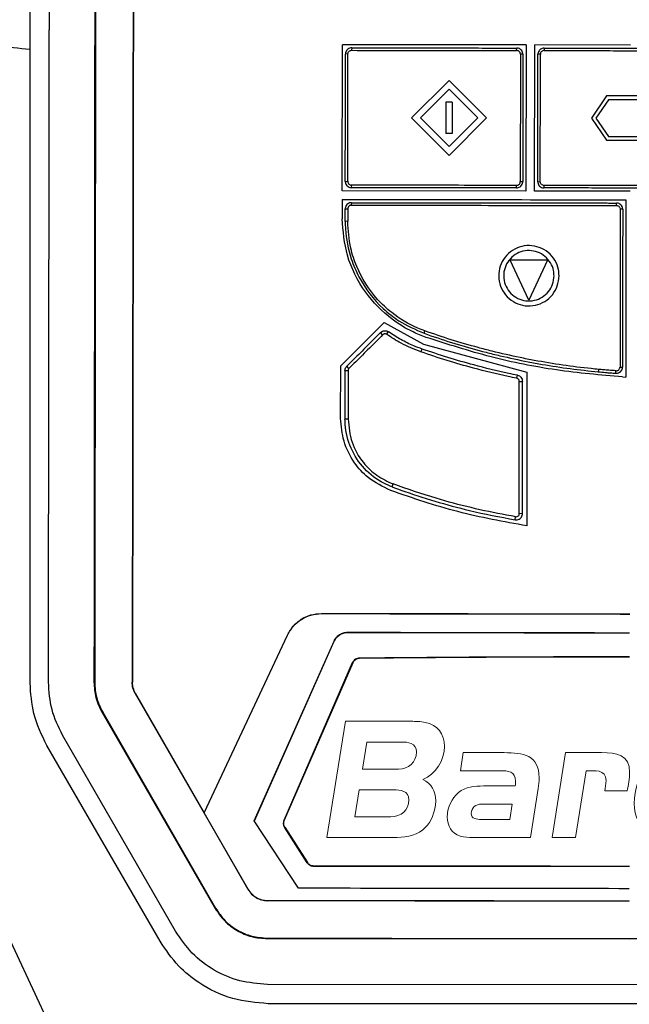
# Model space of a CAD drawing. Extents: x 189 to 1575, y -41 to 1223.
# Tile 22 of 60: x 677 to 726, y 609 to 688. Entities that reach past the tile are written whole.
import ezdxf

# ---------------------------------------------------------------- set-up
doc = ezdxf.new("R2010")
doc.units = 0
doc.layers.get('0').update_dxf_attribs({"linetype": 'CONTINUOUS'})
doc.layers.add('Layer 1', color=7, linetype='CONTINUOUS')

# ---------------------------------------------------------------- blocks, each defined once
blk = doc.blocks.new('block 2')
at = {"layer": 'Layer 1', "lineweight": 0}
for points, knots in [([(0.3938, -0.3317), (0.4208, -0.3446), (0.4337, -0.3678), (0.4337, -0.3975), (0.4337, -0.4039), (0.4332, -0.4099), (0.4321, -0.4164), (0.4278, -0.4433), (0.4154, -0.4703), (0.3938, -0.4875), (0.3674, -0.5086), (0.3345, -0.5113), (0.3021, -0.5113), (0.3021, -0.5113), (0.0972, -0.5113), (0.0972, -0.5113), (0.0972, -0.5113), (0.1544, -0.1516), (0.1544, -0.1516), (0.1544, -0.1516), (0.3577, -0.1516), (0.3577, -0.1516), (0.3722, -0.1516), (0.3868, -0.1521), (0.4014, -0.1548), (0.4396, -0.1624), (0.4607, -0.1909), (0.4607, -0.2292), (0.4607, -0.2707), (0.4337, -0.3166), (0.3938, -0.3317)], [0, 0, 0, 0, 1, 1, 1, 2, 2, 2, 3, 3, 3, 4, 4, 4, 5, 5, 5, 6, 6, 6, 7, 7, 7, 8, 8, 8, 9, 9, 9, 10, 10, 10, 10]), ([(1.2944, -0.5113), (1.2944, -0.5113), (1.1699, -0.5113), (1.1699, -0.5113), (1.145, -0.5113), (1.1224, -0.5107), (1.0997, -0.4994), (1.0625, -0.4811), (1.0474, -0.446), (1.0474, -0.4056), (1.0474, -0.363), (1.0615, -0.322), (1.0911, -0.2912), (1.1208, -0.2605), (1.1537, -0.2486), (1.1957, -0.2486), (1.1957, -0.2486), (1.2637, -0.2486), (1.2637, -0.2486), (1.2637, -0.2486), (1.2793, -0.1516), (1.2793, -0.1516), (1.2793, -0.1516), (1.3516, -0.1516), (1.3516, -0.1516), (1.3516, -0.1516), (1.2944, -0.5113), (1.2944, -0.5113)], [0, 0, 0, 0, 1, 1, 1, 2, 2, 2, 3, 3, 3, 4, 4, 4, 5, 5, 5, 6, 6, 6, 7, 7, 7, 8, 8, 8, 9, 9, 9, 9]), ([(0.3264, -0.2157), (0.3264, -0.2157), (0.2207, -0.2157), (0.2207, -0.2157), (0.2207, -0.2157), (0.2072, -0.2993), (0.2072, -0.2993), (0.2072, -0.2993), (0.3183, -0.2993), (0.3183, -0.2993), (0.3496, -0.2993), (0.3739, -0.2788), (0.3739, -0.2465), (0.3739, -0.219), (0.348, -0.2157), (0.3264, -0.2157)], [0, 0, 0, 0, 1, 1, 1, 2, 2, 2, 3, 3, 3, 4, 4, 4, 5, 5, 5, 5]), ([(0.7508, -0.3592), (0.7508, -0.3592), (0.7265, -0.5113), (0.7265, -0.5113), (0.7265, -0.5113), (0.5497, -0.5113), (0.5497, -0.5113), (0.5362, -0.5113), (0.5222, -0.5107), (0.5092, -0.507), (0.4823, -0.4989), (0.4693, -0.4746), (0.4693, -0.4476), (0.4693, -0.4428), (0.4698, -0.4385), (0.4704, -0.4336), (0.4742, -0.4072), (0.4898, -0.3808), (0.5125, -0.3662), (0.5346, -0.3522), (0.5659, -0.3516), (0.5912, -0.3516), (0.5912, -0.3516), (0.6796, -0.3516), (0.6796, -0.3516), (0.6802, -0.3468), (0.6807, -0.3419), (0.6807, -0.3371), (0.6807, -0.3058), (0.657, -0.3047), (0.6322, -0.3047), (0.6322, -0.3047), (0.5103, -0.3047), (0.5103, -0.3047), (0.5103, -0.3047), (0.5189, -0.2486), (0.5189, -0.2486), (0.5189, -0.2486), (0.6451, -0.2486), (0.6451, -0.2486), (0.7039, -0.2486), (0.7535, -0.2556), (0.7535, -0.3268), (0.7535, -0.3376), (0.7524, -0.3484), (0.7508, -0.3592)], [0, 0, 0, 0, 1, 1, 1, 2, 2, 2, 3, 3, 3, 4, 4, 4, 5, 5, 5, 6, 6, 6, 7, 7, 7, 8, 8, 8, 9, 9, 9, 10, 10, 10, 11, 11, 11, 12, 12, 12, 13, 13, 13, 14, 14, 14, 15, 15, 15, 15]), ([(1.0259, -0.3673), (1.0259, -0.3673), (0.9563, -0.3673), (0.9563, -0.3673), (0.9579, -0.3565), (0.9606, -0.3452), (0.9606, -0.3344), (0.9606, -0.2993), (0.9245, -0.3047), (0.8991, -0.3047), (0.8991, -0.3047), (0.8662, -0.5113), (0.8662, -0.5113), (0.8662, -0.5113), (0.794, -0.5113), (0.794, -0.5113), (0.794, -0.5113), (0.8355, -0.2486), (0.8355, -0.2486), (0.8355, -0.2486), (0.9466, -0.2486), (0.9466, -0.2486), (0.9924, -0.2486), (1.0334, -0.2556), (1.0334, -0.3101), (1.0334, -0.3295), (1.0291, -0.3484), (1.0259, -0.3673)], [0, 0, 0, 0, 1, 1, 1, 2, 2, 2, 3, 3, 3, 4, 4, 4, 5, 5, 5, 6, 6, 6, 7, 7, 7, 8, 8, 8, 9, 9, 9, 9]), ([(1.6434, -0.3592), (1.6434, -0.3592), (1.6191, -0.5113), (1.6191, -0.5113), (1.6191, -0.5113), (1.4422, -0.5113), (1.4422, -0.5113), (1.4287, -0.5113), (1.4147, -0.5107), (1.4017, -0.507), (1.3748, -0.4989), (1.3618, -0.4746), (1.3618, -0.4476), (1.3618, -0.4428), (1.3624, -0.4385), (1.3629, -0.4336), (1.3667, -0.4072), (1.3823, -0.3808), (1.405, -0.3662), (1.4271, -0.3522), (1.4584, -0.3516), (1.4837, -0.3516), (1.4837, -0.3516), (1.5722, -0.3516), (1.5722, -0.3516), (1.5727, -0.3468), (1.5732, -0.3419), (1.5732, -0.3371), (1.5732, -0.3058), (1.5495, -0.3047), (1.5247, -0.3047), (1.5247, -0.3047), (1.4028, -0.3047), (1.4028, -0.3047), (1.4028, -0.3047), (1.4115, -0.2486), (1.4115, -0.2486), (1.4115, -0.2486), (1.5376, -0.2486), (1.5376, -0.2486), (1.5964, -0.2486), (1.646, -0.2556), (1.646, -0.3268), (1.646, -0.3376), (1.645, -0.3484), (1.6434, -0.3592)], [0, 0, 0, 0, 1, 1, 1, 2, 2, 2, 3, 3, 3, 4, 4, 4, 5, 5, 5, 6, 6, 6, 7, 7, 7, 8, 8, 8, 9, 9, 9, 10, 10, 10, 11, 11, 11, 12, 12, 12, 13, 13, 13, 14, 14, 14, 15, 15, 15, 15]), ([(1.9383, -0.3047), (1.9383, -0.3047), (1.8521, -0.3047), (1.8521, -0.3047), (1.7981, -0.3047), (1.7712, -0.3268), (1.7631, -0.3802), (1.762, -0.3862), (1.7615, -0.3926), (1.7615, -0.3986), (1.7615, -0.4449), (1.7965, -0.4552), (1.8364, -0.4552), (1.8364, -0.4552), (1.9141, -0.4552), (1.9141, -0.4552), (1.9141, -0.4552), (1.9054, -0.5113), (1.9054, -0.5113), (1.9054, -0.5113), (1.8068, -0.5113), (1.8068, -0.5113), (1.7685, -0.5113), (1.7334, -0.5086), (1.7086, -0.4751), (1.6941, -0.4552), (1.6876, -0.4309), (1.6876, -0.4061), (1.6876, -0.3587), (1.7081, -0.3036), (1.7469, -0.2745), (1.7771, -0.2519), (1.8122, -0.2486), (1.8483, -0.2486), (1.8483, -0.2486), (1.947, -0.2486), (1.947, -0.2486), (1.947, -0.2486), (1.9383, -0.3047), (1.9383, -0.3047)], [0, 0, 0, 0, 1, 1, 1, 2, 2, 2, 3, 3, 3, 4, 4, 4, 5, 5, 5, 6, 6, 6, 7, 7, 7, 8, 8, 8, 9, 9, 9, 10, 10, 10, 11, 11, 11, 12, 12, 12, 13, 13, 13, 13]), ([(1.2027, -0.3047), (1.151, -0.3047), (1.1213, -0.3473), (1.1213, -0.3964), (1.1213, -0.4325), (1.1413, -0.4552), (1.1785, -0.4552), (1.1785, -0.4552), (1.2308, -0.4552), (1.2308, -0.4552), (1.2308, -0.4552), (1.2551, -0.3047), (1.2551, -0.3047), (1.2551, -0.3047), (1.2027, -0.3047), (1.2027, -0.3047)], [0, 0, 0, 0, 1, 1, 1, 2, 2, 2, 3, 3, 3, 4, 4, 4, 5, 5, 5, 5]), ([(0.3027, -0.3635), (0.3027, -0.3635), (0.197, -0.3635), (0.197, -0.3635), (0.197, -0.3635), (0.184, -0.4471), (0.184, -0.4471), (0.184, -0.4471), (0.2951, -0.4471), (0.2951, -0.4471), (0.3264, -0.4471), (0.3507, -0.4266), (0.3507, -0.3942), (0.3507, -0.3667), (0.3242, -0.3635), (0.3027, -0.3635)], [0, 0, 0, 0, 1, 1, 1, 2, 2, 2, 3, 3, 3, 4, 4, 4, 5, 5, 5, 5]), ([(0.575, -0.4077), (0.5578, -0.4077), (0.5437, -0.4185), (0.5437, -0.4368), (0.5437, -0.4536), (0.5615, -0.4552), (0.5745, -0.4552), (0.5745, -0.4552), (0.6629, -0.4552), (0.6629, -0.4552), (0.6629, -0.4552), (0.6705, -0.4077), (0.6705, -0.4077), (0.6705, -0.4077), (0.575, -0.4077), (0.575, -0.4077)], [0, 0, 0, 0, 1, 1, 1, 2, 2, 2, 3, 3, 3, 4, 4, 4, 5, 5, 5, 5]), ([(1.4675, -0.4077), (1.4503, -0.4077), (1.4363, -0.4185), (1.4363, -0.4368), (1.4363, -0.4536), (1.4541, -0.4552), (1.467, -0.4552), (1.467, -0.4552), (1.5554, -0.4552), (1.5554, -0.4552), (1.5554, -0.4552), (1.563, -0.4077), (1.563, -0.4077), (1.563, -0.4077), (1.4675, -0.4077), (1.4675, -0.4077)], [0, 0, 0, 0, 1, 1, 1, 2, 2, 2, 3, 3, 3, 4, 4, 4, 5, 5, 5, 5])]:
    blk.add_open_spline(points, degree=3, knots=knots, dxfattribs=at)
blk = doc.blocks.new('bardac-logo-vector')
at = {"layer": 'Layer 1'}
blk.add_blockref('block 2', (0, 0), dxfattribs=at)

msp = doc.modelspace()

# ---------------------------------------------------------------- linework, layer by layer
at = {"color": 7, "linetype": 'Continuous'}
for p, q in [((703.079, 674.389), (703.098, 686.087)), ((717.8, 686.076), (703.098, 686.087)), ((703.098, 686.087), (703.124, 686.061)), ((717.8, 686.076), (717.789, 674.362)), ((718.471, 674.361), (718.49, 686.075)), ((726.147, 686.066), (718.49, 686.075)), ((703.543, 685.355), (703.344, 685.34)), ((703.845, 685.839), (703.822, 685.639)), ((717.037, 685.622), (717.045, 685.822)), ((717.544, 685.321), (717.344, 685.335)), ((718.944, 685.333), (718.744, 685.32)), ((719.245, 685.819), (719.24, 685.619)), ((711.642, 683.229), (708.638, 680.233)), ((714.638, 680.225), (711.642, 683.229)), ((711.641, 682.522), (709.345, 680.232)), ((713.931, 680.226), (711.641, 682.522)), ((711.389, 681.479), (711.386, 678.979)), ((711.889, 681.479), (711.389, 681.479)), ((711.889, 681.479), (711.886, 678.979)), ((724.23, 681.987), (723.028, 680.214)), ((724.389, 681.687), (723.39, 680.213)), ((728.05, 681.982), (724.23, 681.987)), ((727.89, 681.683), (724.389, 681.687)), ((708.638, 680.233), (711.634, 677.229)), ((709.345, 680.232), (711.635, 677.936)), ((711.634, 677.229), (714.638, 680.225)), ((711.635, 677.936), (713.931, 680.226)), ((723.028, 680.214), (724.225, 678.437)), ((723.39, 680.213), (724.385, 678.737)), ((711.886, 678.979), (711.386, 678.979)), ((724.225, 678.437), (728.045, 678.432)), ((724.385, 678.737), (727.886, 678.733)), ((703.331, 675.14), (703.53, 675.149)), ((717.331, 675.13), (717.531, 675.121)), ((718.731, 675.12), (718.931, 675.129)), ((717.789, 674.362), (703.079, 674.389)), ((703.811, 674.839), (703.83, 674.639)), ((717.03, 674.622), (717.024, 674.822)), ((726.132, 674.349), (718.471, 674.361)), ((719.226, 674.819), (719.23, 674.619)), ((703.078, 673.691), (703.076, 672.156)), ((703.829, 673.439), (703.807, 673.239)), ((725.03, 673.215), (725.029, 673.411)), ((725.79, 673.671), (725.774, 659.466)), ((703.327, 671.938), (703.328, 672.94)), ((703.328, 672.94), (703.528, 672.948)), ((725.528, 672.911), (725.325, 672.919)), ((703.525, 671.946), (703.327, 671.938)), ((718.019, 665.624), (716.523, 668.826)), ((719.523, 668.822), (716.523, 668.826)), ((719.523, 668.822), (718.019, 665.624)), ((702.965, 660.384), (706.439, 663.852)), ((706.439, 663.852), (709.602, 662.095)), ((709.638, 662.976), (709.691, 663.17)), ((706.32, 662.85), (706.152, 663.035)), ((706.635, 662.897), (706.793, 663.091)), ((709.379, 661.49), (709.478, 661.72)), ((709.602, 662.095), (717.866, 659.862)), ((702.959, 656.16), (702.965, 660.384)), ((703.617, 660.148), (703.452, 660.335)), ((723.591, 660.09), (723.573, 659.891)), ((725.313, 660.278), (725.512, 660.275)), ((703.555, 659.984), (703.305, 659.982)), ((703.305, 659.982), (703.305, 656.108)), ((717.045, 659.375), (717.106, 659.617)), ((717.866, 659.862), (717.851, 647.561)), ((724.977, 659.777), (724.992, 659.979)), ((725.517, 659.479), (725.774, 659.466)), ((717.255, 659.13), (717.505, 659.128)), ((703.554, 656.11), (703.305, 656.108)), ((707.093, 650.669), (707.162, 650.91)), ((716.921, 648.04), (716.954, 648.288)), ((717.505, 648.533), (717.255, 648.532)), ((701.43, 640.537), (701.43, 640.529)), ((692.045, 624.581), (698.701, 638.806)), ((692.046, 624.563), (698.709, 638.802)), ((698.701, 638.806), (698.709, 638.802)), ((703.54, 639.037), (703.54, 639.023)), ((696.051, 623.946), (702.429, 638.316)), ((696.058, 623.935), (702.442, 638.31)), ((702.429, 638.316), (702.442, 638.31)), ((698.43, 623.987), (703.92, 636.604)), ((703.932, 636.598), (698.443, 623.984)), ((703.932, 636.598), (703.92, 636.604)), ((704.477, 636.972), (704.477, 636.958)), ((683.221, 635.034), (683.278, 635.034)), ((686.278, 635.03), (686.305, 635.03)), ((686.541, 634.143), (686.518, 634.13)), ((686.518, 634.13), (695.55, 618.438)), ((686.541, 634.143), (692.045, 624.581)), ((683.919, 632.634), (683.87, 632.606)), ((683.87, 632.606), (692.916, 616.922)), ((683.919, 632.634), (692.951, 616.942)), ((689.743, 615.096), (680.711, 630.787)), ((688.505, 614.29), (679.453, 629.97)), ((692.045, 624.581), (692.046, 624.562)), ((695.565, 618.447), (692.046, 624.563)), ((682.341, 601.862), (671.986, 624.07)), ((699.576, 618.533), (696.051, 623.946)), ((698.43, 623.987), (698.443, 623.981)), ((698.49, 623.42), (698.478, 623.413)), ((700.29, 620.581), (698.478, 623.413)), ((698.49, 623.42), (700.302, 620.588)), ((700.29, 620.581), (700.302, 620.588)), ((700.807, 620.312), (700.807, 620.298)), ((695.55, 618.438), (695.565, 618.447)), ((697.108, 617.534), (697.108, 617.551)), ((726.056, 617.496), (726.056, 617.513)), ((692.951, 616.942), (692.916, 616.922)), ((697.104, 614.54), (697.104, 614.504)), ((697.104, 614.504), (726.052, 614.481)), ((726.052, 614.481), (726.052, 614.502)), ((754.999, 614.428), (726.052, 614.48)), ((754.994, 610.761), (697.099, 610.837)), ((755.06, 609.289), (697.165, 609.29))]:
    msp.add_line(p, q, dxfattribs=at)
at = {"color": 7, "linetype": 'Continuous', "flags": 128}
msp.add_lwpolyline([(679.739, 757.859), (679.728, 749.057), (679.716, 740.246), (679.705, 731.429), (679.693, 722.606), (679.682, 713.778), (679.67, 704.946), (679.658, 696.111), (679.647, 687.273)], dxfattribs=at)
at = {"color": 7, "linetype": 'Continuous'}
for points, knots in [([(678.11, 685.694), (678.111, 695.135), (678.111, 714.016), (678.112, 742.3), (678.113, 761.09), (678.113, 770.485)], [0, 0, 0, 0, 0.333333, 0.666667, 1, 1, 1, 1]), ([(683.439, 757.934), (683.426, 747.725), (683.399, 727.309), (683.359, 696.579), (683.319, 665.811), (683.292, 645.294), (683.278, 635.034)], [0, 0, 0, 0, 0.250028, 0.499999, 0.74997, 1, 1, 1, 1]), ([(683.36, 757.855), (683.351, 750.028), (683.333, 734.374), (683.306, 710.834), (683.287, 695.124), (683.278, 687.269)], [0, 0, 0, 0, 0.333333, 0.666667, 1, 1, 1, 1]), ([(686.439, 757.929), (686.426, 747.724), (686.399, 727.314), (686.359, 696.584), (686.319, 665.812), (686.292, 645.291), (686.278, 635.03)], [0, 0, 0, 0, 0.2499888, 0.5000026, 0.7499756, 1, 1, 1, 1]), ([(686.466, 757.902), (686.452, 747.7), (686.425, 727.294), (686.385, 696.571), (686.345, 665.805), (686.318, 645.289), (686.305, 635.03)], [0, 0, 0, 0, 0.24999, 0.500003, 0.749976, 1, 1, 1, 1]), ([(678.112, 685.694), (677.223, 685.795), (675.444, 685.996), (673.243, 686.343), (671.396, 686.714), (670.54, 686.98), (670.112, 687.113)], [0, 0, 0, 0, 0.2500018, 0.5000009, 0.7499979, 1, 1, 1, 1]), ([(679.578, 635.039), (679.59, 643.741), (679.613, 661.145), (679.635, 678.564), (679.647, 687.273)], [0, 0, 0, 0, 0.4999998, 1, 1, 1, 1]), ([(683.278, 687.269), (683.269, 678.559), (683.25, 661.14), (683.23, 643.736), (683.221, 635.034)], [0, 0, 0, 0, 0.5, 1, 1, 1, 1]), ([(678.113, 634.969), (678.113, 643.42), (678.113, 660.321), (678.113, 677.237), (678.112, 685.694)], [0, 0, 0, 0, 0.499999, 1, 1, 1, 1]), ([(703.331, 675.14), (703.331, 675.338), (703.333, 676.33), (703.335, 678.114), (703.339, 681.317), (703.342, 683.724), (703.344, 685.34)], [0, 0, 0, 0, 0.058297, 0.291475, 0.52466, 1, 1, 1, 1]), ([(703.845, 685.839), (703.794, 685.835), (703.688, 685.825), (703.54, 685.747), (703.422, 685.624), (703.355, 685.481), (703.348, 685.382), (703.344, 685.34)], [0, 0, 0, 0, 0.193577, 0.408806, 0.623465, 0.837596, 1, 1, 1, 1]), ([(703.53, 675.149), (703.533, 677.055), (703.537, 680.459), (703.541, 683.859), (703.543, 685.355)], [0, 0, 0, 0, 0.56, 1, 1, 1, 1]), ([(703.543, 685.355), (703.549, 685.396), (703.559, 685.479), (703.633, 685.573), (703.725, 685.629), (703.79, 685.636), (703.822, 685.639)], [0, 0, 0, 0, 0.27964, 0.559147, 0.779554, 1, 1, 1, 1]), ([(703.822, 685.639), (706.285, 685.636), (710.683, 685.631), (715.096, 685.625), (717.037, 685.622)], [0, 0, 0, 0, 0.5599963, 1, 1, 1, 1]), ([(703.845, 685.839), (704.039, 685.839), (705.011, 685.838), (706.374, 685.836), (708.321, 685.833), (709.881, 685.831), (711.441, 685.829), (712.96, 685.827), (714.827, 685.825), (716.306, 685.823), (717.045, 685.822)], [0, 0, 0, 0, 0.044309, 0.221551, 0.310171, 0.48741, 0.576031, 0.664649, 0.832312, 1, 1, 1, 1]), ([(717.344, 685.335), (717.338, 685.378), (717.324, 685.465), (717.24, 685.559), (717.14, 685.613), (717.072, 685.619), (717.037, 685.622)], [0, 0, 0, 0, 0.279381, 0.558697, 0.779208, 1, 1, 1, 1]), ([(717.544, 685.321), (717.54, 685.372), (717.531, 685.478), (717.453, 685.625), (717.33, 685.743), (717.186, 685.811), (717.087, 685.819), (717.045, 685.822)], [0, 0, 0, 0, 0.192793, 0.406417, 0.6219, 0.837432, 1, 1, 1, 1]), ([(717.344, 685.335), (717.343, 684.179), (717.34, 682.275), (717.337, 679.622), (717.334, 677.377), (717.332, 675.879), (717.331, 675.13)], [0, 0, 0, 0, 0.340003, 0.56, 0.779999, 1, 1, 1, 1]), ([(717.544, 685.321), (717.544, 685.135), (717.543, 684.207), (717.54, 682.043), (717.536, 678.829), (717.533, 676.357), (717.531, 675.121)], [0, 0, 0, 0, 0.0546683, 0.2733534, 0.6366653, 1, 1, 1, 1]), ([(718.731, 675.12), (718.731, 675.31), (718.732, 676.265), (718.735, 678.443), (718.739, 681.041), (718.742, 683.486), (718.743, 684.708), (718.744, 685.32)], [0, 0, 0, 0, 0.056113, 0.280569, 0.640276, 0.820137, 1, 1, 1, 1]), ([(719.245, 685.819), (719.195, 685.815), (719.089, 685.805), (718.941, 685.728), (718.824, 685.606), (718.755, 685.462), (718.748, 685.363), (718.744, 685.32)], [0, 0, 0, 0, 0.191561, 0.405523, 0.619795, 0.834426, 1, 1, 1, 1]), ([(718.931, 675.129), (718.932, 675.32), (718.932, 676.274), (718.936, 678.453), (718.94, 681.664), (718.943, 684.11), (718.945, 685.333)], [0, 0, 0, 0, 0.056089, 0.280443, 0.640214, 1, 1, 1, 1]), ([(719.24, 685.619), (719.206, 685.616), (719.139, 685.609), (719.049, 685.558), (718.982, 685.483), (718.949, 685.403), (718.946, 685.352), (718.945, 685.333)], [0, 0, 0, 0, 0.221898, 0.443971, 0.662391, 0.875969, 1, 1, 1, 1]), ([(719.24, 685.619), (719.435, 685.619), (720.022, 685.618), (720.999, 685.617), (722.265, 685.616), (723.14, 685.614), (723.625, 685.614)], [0, 0, 0, 0, 0.133722, 0.401172, 0.668616, 1, 1, 1, 1]), ([(719.245, 685.819), (719.44, 685.819), (720.027, 685.818), (721.004, 685.817), (722.268, 685.815), (723.142, 685.814), (723.625, 685.813)], [0, 0, 0, 0, 0.13387, 0.401617, 0.669355, 1, 1, 1, 1]), ([(723.625, 685.813), (723.82, 685.813), (724.796, 685.812), (726.552, 685.809), (728.805, 685.806), (730.969, 685.804), (732.353, 685.802), (733.045, 685.801)], [0, 0, 0, 0, 0.062112, 0.310575, 0.559032, 0.779505, 1, 1, 1, 1]), ([(723.625, 685.614), (723.82, 685.613), (724.795, 685.612), (726.855, 685.61), (729.804, 685.608), (731.971, 685.604), (733.055, 685.603)], [0, 0, 0, 0, 0.062044, 0.310228, 0.655064, 1, 1, 1, 1]), ([(703.331, 675.14), (703.336, 675.088), (703.345, 674.981), (703.424, 674.834), (703.546, 674.717), (703.689, 674.65), (703.788, 674.642), (703.83, 674.639)], [0, 0, 0, 0, 0.1959182, 0.4075967, 0.6217745, 0.8379866, 1, 1, 1, 1]), ([(703.53, 675.149), (703.535, 675.106), (703.544, 675.019), (703.616, 674.918), (703.709, 674.853), (703.777, 674.844), (703.811, 674.839)], [0, 0, 0, 0, 0.280315, 0.5595, 0.779503, 1, 1, 1, 1]), ([(717.024, 674.822), (717.069, 674.828), (717.16, 674.839), (717.26, 674.922), (717.32, 675.024), (717.327, 675.095), (717.331, 675.13)], [0, 0, 0, 0, 0.279659, 0.5591511, 0.7795335, 1, 1, 1, 1]), ([(717.03, 674.622), (717.079, 674.626), (717.183, 674.635), (717.329, 674.709), (717.449, 674.83), (717.519, 674.975), (717.527, 675.076), (717.531, 675.121)], [0, 0, 0, 0, 0.184503, 0.399063, 0.613427, 0.827956, 1, 1, 1, 1]), ([(718.731, 675.12), (718.735, 675.07), (718.744, 674.964), (718.821, 674.817), (718.943, 674.699), (719.087, 674.63), (719.187, 674.622), (719.23, 674.619)], [0, 0, 0, 0, 0.189466, 0.403736, 0.618636, 0.833755, 1, 1, 1, 1]), ([(719.226, 674.819), (719.194, 674.822), (719.13, 674.829), (719.045, 674.879), (718.978, 674.953), (718.938, 675.04), (718.933, 675.102), (718.931, 675.129)], [0, 0, 0, 0, 0.20234, 0.404634, 0.611125, 0.828074, 1, 1, 1, 1]), ([(717.024, 674.822), (714.553, 674.825), (710.141, 674.831), (705.745, 674.836), (703.811, 674.839)], [0, 0, 0, 0, 0.55999, 1, 1, 1, 1]), ([(717.03, 674.622), (716.846, 674.622), (715.924, 674.623), (714.634, 674.625), (712.792, 674.627), (711.319, 674.629), (709.479, 674.632), (708.008, 674.634), (706.454, 674.636), (705.184, 674.637), (704.281, 674.638), (703.83, 674.639)], [0, 0, 0, 0, 0.041812, 0.209056, 0.292681, 0.459928, 0.543552, 0.710801, 0.794424, 0.897209, 1, 1, 1, 1]), ([(723.611, 674.813), (723.426, 674.813), (722.505, 674.814), (721.043, 674.816), (719.766, 674.818), (719.226, 674.819)], [0, 0, 0, 0, 0.126108, 0.630559, 1, 1, 1, 1]), ([(723.61, 674.613), (723.426, 674.613), (722.504, 674.615), (721.044, 674.617), (719.769, 674.618), (719.23, 674.619)], [0, 0, 0, 0, 0.126235, 0.631179, 1, 1, 1, 1]), ([(733.03, 674.601), (732.837, 674.601), (731.87, 674.602), (730.128, 674.605), (727.181, 674.609), (725.009, 674.611), (723.61, 674.613)], [0, 0, 0, 0, 0.061649, 0.308279, 0.554903, 1, 1, 1, 1]), ([(733.04, 674.811), (732.847, 674.811), (731.88, 674.812), (729.825, 674.812), (726.875, 674.811), (724.699, 674.812), (723.611, 674.813)], [0, 0, 0, 0, 0.06159, 0.307963, 0.653931, 1, 1, 1, 1]), ([(703.078, 673.691), (706.945, 673.689), (714.504, 673.684), (722.086, 673.675), (725.79, 673.671)], [0, 0, 0, 0, 0.511606, 1, 1, 1, 1]), ([(703.829, 673.439), (703.778, 673.435), (703.671, 673.425), (703.523, 673.347), (703.406, 673.224), (703.339, 673.08), (703.331, 672.982), (703.328, 672.94)], [0, 0, 0, 0, 0.193985, 0.40931, 0.624384, 0.838899, 1, 1, 1, 1]), ([(703.829, 673.439), (704.021, 673.439), (704.981, 673.438), (706.71, 673.435), (709.787, 673.431), (712.87, 673.427), (715.955, 673.423), (718.269, 673.42), (720.821, 673.417), (722.601, 673.415), (723.609, 673.413)], [0, 0, 0, 0, 0.029222, 0.146102, 0.262985, 0.496762, 0.613646, 0.730527, 0.847411, 1, 1, 1, 1]), ([(723.609, 673.413), (723.801, 673.413), (724.134, 673.413), (724.608, 673.412), (724.888, 673.411), (725.029, 673.411)], [0, 0, 0, 0, 0.406874, 0.703436, 1, 1, 1, 1]), ([(725.528, 672.911), (725.524, 672.961), (725.514, 673.067), (725.437, 673.215), (725.314, 673.333), (725.17, 673.4), (725.071, 673.408), (725.029, 673.411)], [0, 0, 0, 0, 0.192164, 0.40695, 0.621511, 0.836171, 1, 1, 1, 1]), ([(703.528, 672.948), (703.527, 672.848), (703.527, 672.647), (703.526, 672.313), (703.526, 672.079), (703.525, 671.946)], [0, 0, 0, 0, 0.300419, 0.600776, 1, 1, 1, 1]), ([(703.807, 673.239), (703.776, 673.235), (703.715, 673.229), (703.632, 673.181), (703.568, 673.109), (703.533, 673.027), (703.529, 672.972), (703.528, 672.948)], [0, 0, 0, 0, 0.207137, 0.413618, 0.628747, 0.84064, 1, 1, 1, 1]), ([(703.807, 673.239), (703.999, 673.238), (704.959, 673.238), (708.994, 673.234), (715.403, 673.224), (721.05, 673.216), (723.608, 673.213)], [0, 0, 0, 0, 0.029189, 0.145951, 0.613131, 1, 1, 1, 1]), ([(723.608, 673.213), (723.801, 673.213), (724.134, 673.213), (724.608, 673.214), (724.889, 673.214), (725.03, 673.214)], [0, 0, 0, 0, 0.406429, 0.703213, 1, 1, 1, 1]), ([(725.03, 673.214), (725.063, 673.211), (725.13, 673.204), (725.218, 673.153), (725.284, 673.078), (725.319, 672.995), (725.323, 672.941), (725.324, 672.919)], [0, 0, 0, 0, 0.215714, 0.431346, 0.647272, 0.857795, 1, 1, 1, 1]), ([(725.324, 672.919), (725.324, 672.727), (725.324, 671.764), (725.321, 669.176), (725.318, 665.155), (725.315, 661.904), (725.313, 660.278)], [0, 0, 0, 0, 0.0457352, 0.2286912, 0.614321, 1, 1, 1, 1]), ([(725.528, 672.911), (725.528, 672.718), (725.527, 671.755), (725.525, 670.406), (725.523, 668.865), (725.521, 667.323), (725.519, 665.781), (725.516, 663.964), (725.514, 662.257), (725.512, 660.936), (725.512, 660.275)], [0, 0, 0, 0, 0.0457573, 0.2287931, 0.3203085, 0.4118258, 0.5948631, 0.6863795, 0.8431894, 1, 1, 1, 1]), ([(709.798, 662.652), (709.447, 662.789), (708.489, 663.163), (706.734, 664.249), (704.784, 666.248), (703.337, 669.081), (703.16, 671.167), (703.076, 672.156)], [0, 0, 0, 0, 0.0912801, 0.2491647, 0.4965699, 0.7612381, 1, 1, 1, 1]), ([(703.327, 671.938), (703.33, 671.737), (703.349, 670.724), (703.655, 669.193), (704.594, 666.976), (705.916, 665.266), (707.76, 663.794), (708.942, 663.279), (709.638, 662.976)], [0, 0, 0, 0, 0.051714, 0.260193, 0.395719, 0.669698, 0.805529, 1, 1, 1, 1]), ([(709.691, 663.17), (709.503, 663.242), (708.558, 663.601), (707.235, 664.404), (705.503, 666.023), (704.379, 667.813), (703.653, 669.986), (703.572, 671.225), (703.525, 671.946)], [0, 0, 0, 0, 0.052852, 0.265981, 0.401472, 0.675398, 0.811069, 1, 1, 1, 1]), ([(720.438, 667.582), (720.409, 667.31), (720.353, 666.766), (719.935, 666.038), (719.317, 665.495), (718.548, 665.182), (717.726, 665.14), (716.932, 665.381), (716.262, 665.86), (715.794, 666.544), (715.569, 667.341), (715.631, 668.164), (715.958, 668.927), (716.514, 669.534), (717.248, 669.92), (718.061, 670.05), (718.874, 669.892), (719.594, 669.483), (720.127, 668.854), (720.4, 668.183), (720.427, 667.75), (720.438, 667.582)], [0, 0, 0, 0, 0.0538644, 0.1076841, 0.1620106, 0.2145052, 0.2695658, 0.3221117, 0.3765454, 0.4301003, 0.4837456, 0.538116, 0.5906623, 0.6457068, 0.6981461, 0.7525821, 0.805967, 0.8596128, 0.9139826, 0.966854, 1, 1, 1, 1]), ([(720.038, 667.583), (720.014, 667.356), (719.967, 666.902), (719.618, 666.294), (719.103, 665.841), (718.461, 665.58), (717.775, 665.545), (717.112, 665.746), (716.553, 666.145), (716.162, 666.716), (715.975, 667.382), (716.026, 668.068), (716.299, 668.705), (716.763, 669.211), (717.376, 669.534), (718.055, 669.642), (718.733, 669.51), (719.334, 669.169), (719.779, 668.644), (720.006, 668.084), (720.029, 667.722), (720.038, 667.583)], [0, 0, 0, 0, 0.053861, 0.107682, 0.162, 0.214496, 0.269562, 0.322114, 0.376546, 0.430099, 0.483738, 0.538115, 0.590663, 0.645714, 0.698151, 0.752584, 0.80597, 0.859613, 0.913985, 0.966859, 1, 1, 1, 1]), ([(706.152, 663.035), (706.196, 663.071), (706.283, 663.143), (706.45, 663.188), (706.62, 663.179), (706.734, 663.132), (706.787, 663.095), (706.793, 663.091)], [0, 0, 0, 0, 0.2411936, 0.4823436, 0.7235292, 0.964686, 1, 1, 1, 1]), ([(706.152, 663.035), (706.188, 663.066), (706.267, 663.133), (706.421, 663.184), (706.59, 663.184), (706.716, 663.141), (706.778, 663.101), (706.793, 663.091)], [0, 0, 0, 0, 0.201521, 0.440433, 0.680724, 0.92326, 1, 1, 1, 1]), ([(723.591, 660.09), (723.4, 660.109), (722.443, 660.201), (720.725, 660.417), (718.828, 660.731), (716.942, 661.102), (715.443, 661.444), (713.607, 661.922), (711.805, 662.442), (710.396, 662.927), (709.691, 663.17)], [0, 0, 0, 0, 0.040367, 0.201865, 0.363366, 0.444104, 0.605603, 0.686339, 0.843041, 1, 1, 1, 1]), ([(706.152, 663.035), (705.977, 662.861), (705.44, 662.323), (704.54, 661.423), (703.814, 660.698), (703.452, 660.335)], [0, 0, 0, 0, 0.194117, 0.597045, 1, 1, 1, 1]), ([(706.32, 662.85), (706.147, 662.677), (705.61, 662.14), (704.709, 661.239), (703.981, 660.512), (703.617, 660.148)], [0, 0, 0, 0, 0.192058, 0.596035, 1, 1, 1, 1]), ([(706.635, 662.897), (706.606, 662.911), (706.548, 662.94), (706.455, 662.932), (706.378, 662.9), (706.339, 662.867), (706.32, 662.85)], [0, 0, 0, 0, 0.2788748, 0.5586478, 0.7788616, 1, 1, 1, 1]), ([(709.379, 661.49), (708.84, 661.701), (707.877, 662.078), (707.014, 662.646), (706.635, 662.897)], [0, 0, 0, 0, 0.559953, 1, 1, 1, 1]), ([(709.478, 661.72), (709.258, 661.802), (708.678, 662.016), (707.765, 662.452), (707.119, 662.877), (706.793, 663.091)], [0, 0, 0, 0, 0.232546, 0.6140198, 1, 1, 1, 1]), ([(709.638, 662.976), (709.819, 662.913), (710.723, 662.594), (712.367, 662.065), (714.217, 661.548), (716.081, 661.087), (717.584, 660.763), (719.458, 660.419), (721.326, 660.128), (722.823, 659.97), (723.573, 659.891)], [0, 0, 0, 0, 0.040269, 0.201375, 0.36248, 0.443021, 0.604129, 0.684669, 0.842201, 1, 1, 1, 1]), ([(725.517, 659.479), (723.748, 659.635), (720.205, 659.948), (714.933, 661.007), (711.519, 662.101), (709.798, 662.652)], [0, 0, 0, 0, 0.330908, 0.66261, 1, 1, 1, 1]), ([(717.106, 659.617), (716.872, 659.666), (715.704, 659.91), (713.842, 660.366), (711.534, 661.026), (710.163, 661.489), (709.478, 661.72)], [0, 0, 0, 0, 0.090313, 0.451647, 0.72563, 1, 1, 1, 1]), ([(717.045, 659.375), (716.814, 659.423), (715.658, 659.664), (713.795, 660.12), (711.471, 660.784), (710.076, 661.254), (709.379, 661.49)], [0, 0, 0, 0, 0.088952, 0.444883, 0.722243, 1, 1, 1, 1]), ([(703.305, 659.982), (703.309, 660.03), (703.319, 660.134), (703.379, 660.255), (703.434, 660.315), (703.452, 660.335)], [0, 0, 0, 0, 0.37127, 0.797915, 1, 1, 1, 1]), ([(703.617, 660.148), (703.597, 660.12), (703.56, 660.072), (703.556, 660.011), (703.555, 659.984)], [0, 0, 0, 0, 0.5590419, 1, 1, 1, 1]), ([(724.992, 659.979), (724.802, 659.993), (724.473, 660.016), (724.006, 660.053), (723.73, 660.078), (723.591, 660.09)], [0, 0, 0, 0, 0.407094, 0.703523, 1, 1, 1, 1]), ([(724.977, 659.777), (725.026, 659.778), (725.132, 659.78), (725.283, 659.845), (725.41, 659.959), (725.495, 660.108), (725.506, 660.22), (725.512, 660.275)], [0, 0, 0, 0, 0.179452, 0.385348, 0.591231, 0.797039, 1, 1, 1, 1]), ([(724.992, 659.979), (725.026, 659.98), (725.094, 659.982), (725.187, 660.028), (725.26, 660.099), (725.305, 660.187), (725.311, 660.249), (725.313, 660.278)], [0, 0, 0, 0, 0.206137, 0.412274, 0.61816, 0.824077, 1, 1, 1, 1]), ([(703.555, 659.984), (703.554, 659.738), (703.554, 658.969), (703.554, 657.677), (703.554, 656.632), (703.554, 656.11)], [0, 0, 0, 0, 0.1909147, 0.5954451, 1, 1, 1, 1]), ([(717.255, 659.13), (717.251, 659.163), (717.243, 659.228), (717.187, 659.303), (717.119, 659.353), (717.07, 659.367), (717.045, 659.375)], [0, 0, 0, 0, 0.279335, 0.55921, 0.77936, 1, 1, 1, 1]), ([(717.106, 659.617), (717.158, 659.601), (717.265, 659.569), (717.393, 659.457), (717.486, 659.306), (717.499, 659.189), (717.505, 659.128)], [0, 0, 0, 0, 0.239499, 0.485887, 0.732532, 1, 1, 1, 1]), ([(723.573, 659.891), (723.763, 659.874), (724.092, 659.844), (724.56, 659.807), (724.838, 659.787), (724.977, 659.777)], [0, 0, 0, 0, 0.406115, 0.703033, 1, 1, 1, 1]), ([(717.255, 648.532), (717.255, 648.764), (717.255, 649.922), (717.255, 652.008), (717.255, 655.309), (717.255, 657.683), (717.255, 659.13)], [0, 0, 0, 0, 0.065602, 0.32801, 0.590417, 1, 1, 1, 1]), ([(717.505, 648.533), (717.505, 648.767), (717.505, 649.937), (717.505, 652.044), (717.505, 655.342), (717.505, 657.703), (717.505, 659.128)], [0, 0, 0, 0, 0.066277, 0.331402, 0.596527, 1, 1, 1, 1]), ([(706.965, 650.387), (706.334, 650.694), (705.217, 651.238), (703.954, 652.66), (703.119, 654.287), (703.011, 655.547), (702.959, 656.16)], [0, 0, 0, 0, 0.279899, 0.495624, 0.754544, 1, 1, 1, 1]), ([(707.093, 650.669), (706.865, 650.763), (706.036, 651.107), (704.783, 652.08), (703.693, 653.734), (703.327, 655.169), (703.309, 655.963), (703.305, 656.108)], [0, 0, 0, 0, 0.105362, 0.383308, 0.661193, 0.93822, 1, 1, 1, 1]), ([(703.554, 656.11), (703.616, 655.48), (703.739, 654.22), (704.645, 652.673), (705.812, 651.532), (706.712, 651.117), (707.162, 650.91)], [0, 0, 0, 0, 0.279707, 0.559483, 0.779736, 1, 1, 1, 1]), ([(707.093, 650.669), (707.317, 650.587), (708.44, 650.176), (710.489, 649.514), (713.536, 648.683), (715.699, 648.272), (716.921, 648.04)], [0, 0, 0, 0, 0.070444, 0.352303, 0.634166, 1, 1, 1, 1]), ([(716.954, 648.288), (716.716, 648.33), (715.524, 648.537), (713.395, 648.993), (710.355, 649.796), (708.302, 650.512), (707.162, 650.91)], [0, 0, 0, 0, 0.07141, 0.35714, 0.642868, 1, 1, 1, 1]), ([(717.851, 647.561), (716, 647.892), (712.296, 648.555), (708.743, 649.776), (706.965, 650.387)], [0, 0, 0, 0, 0.49962, 1, 1, 1, 1]), ([(716.921, 648.04), (716.976, 648.036), (717.086, 648.028), (717.247, 648.085), (717.382, 648.189), (717.474, 648.333), (717.504, 648.455), (717.505, 648.522), (717.505, 648.533)], [0, 0, 0, 0, 0.187051, 0.38083, 0.574893, 0.768988, 0.962955, 1, 1, 1, 1]), ([(716.954, 648.288), (716.995, 648.287), (717.078, 648.284), (717.18, 648.347), (717.243, 648.435), (717.251, 648.499), (717.255, 648.532)], [0, 0, 0, 0, 0.279989, 0.559345, 0.779788, 1, 1, 1, 1]), ([(698.701, 638.806), (698.844, 639.058), (699.129, 639.556), (699.794, 640.105), (700.573, 640.472), (701.142, 640.517), (701.43, 640.54)], [0, 0, 0, 0, 0.253238, 0.500366, 0.747379, 1, 1, 1, 1]), ([(698.709, 638.802), (698.852, 639.054), (699.135, 639.55), (699.799, 640.097), (700.576, 640.463), (701.143, 640.508), (701.43, 640.531)], [0, 0, 0, 0, 0.253243, 0.50036, 0.74736, 1, 1, 1, 1]), ([(701.43, 640.537), (705.596, 640.533), (713.798, 640.525), (722.033, 640.512), (726.086, 640.505)], [0, 0, 0, 0, 0.507866, 1, 1, 1, 1]), ([(701.43, 640.529), (705.595, 640.525), (713.798, 640.517), (722.033, 640.503), (726.086, 640.496)], [0, 0, 0, 0, 0.5077992, 1, 1, 1, 1]), ([(702.429, 638.316), (702.486, 638.421), (702.598, 638.627), (702.867, 638.857), (703.187, 639.009), (703.421, 639.028), (703.54, 639.037)], [0, 0, 0, 0, 0.2532139, 0.4991565, 0.7455049, 1, 1, 1, 1]), ([(702.441, 638.31), (702.498, 638.414), (702.61, 638.618), (702.878, 638.844), (703.193, 638.996), (703.423, 639.014), (703.54, 639.023)], [0, 0, 0, 0, 0.253393, 0.500291, 0.747167, 1, 1, 1, 1]), ([(703.54, 639.037), (707.292, 639.031), (714.794, 639.019), (722.321, 639.005), (726.084, 638.998)], [0, 0, 0, 0, 0.500112, 1, 1, 1, 1]), ([(703.54, 639.023), (707.289, 639.018), (714.785, 639.007), (722.318, 638.993), (726.084, 638.986)], [0, 0, 0, 0, 0.5002105, 1, 1, 1, 1]), ([(704.477, 636.972), (704.418, 636.966), (704.3, 636.955), (704.141, 636.877), (704.005, 636.76), (703.949, 636.656), (703.921, 636.603)], [0, 0, 0, 0, 0.253116, 0.50017, 0.747054, 1, 1, 1, 1]), ([(703.934, 636.598), (703.961, 636.649), (704.016, 636.751), (704.148, 636.865), (704.305, 636.942), (704.419, 636.953), (704.477, 636.958)], [0, 0, 0, 0, 0.252919, 0.499748, 0.746751, 1, 1, 1, 1]), ([(704.477, 636.972), (708.077, 637.005), (715.261, 637.07), (722.48, 637.071), (726.081, 637.072)], [0, 0, 0, 0, 0.501046, 1, 1, 1, 1]), ([(726.081, 637.058), (722.472, 637.058), (715.254, 637.056), (708.07, 636.991), (704.477, 636.958)], [0, 0, 0, 0, 0.499998, 1, 1, 1, 1]), ([(679.453, 629.97), (679.046, 630.804), (678.275, 632.386), (678.165, 634.14), (678.113, 634.969)], [0, 0, 0, 0, 0.5272271, 1, 1, 1, 1]), ([(680.712, 630.788), (680.383, 631.459), (679.725, 632.802), (679.627, 634.294), (679.578, 635.039)], [0, 0, 0, 0, 0.5004248, 1, 1, 1, 1]), ([(683.221, 635.034), (683.248, 634.616), (683.303, 633.763), (683.679, 632.996), (683.87, 632.605)], [0, 0, 0, 0, 0.491242, 1, 1, 1, 1]), ([(683.278, 635.034), (683.306, 634.613), (683.361, 633.77), (683.733, 633.013), (683.918, 632.633)], [0, 0, 0, 0, 0.499514, 1, 1, 1, 1]), ([(686.518, 634.13), (686.449, 634.272), (686.31, 634.556), (686.289, 634.872), (686.278, 635.03)], [0, 0, 0, 0, 0.5002299, 1, 1, 1, 1]), ([(686.541, 634.143), (686.473, 634.283), (686.335, 634.563), (686.315, 634.875), (686.305, 635.03)], [0, 0, 0, 0, 0.5002689, 1, 1, 1, 1]), ([(698.431, 623.987), (698.415, 623.941), (698.382, 623.848), (698.377, 623.697), (698.405, 623.547), (698.454, 623.458), (698.478, 623.413)], [0, 0, 0, 0, 0.242224, 0.493267, 0.744388, 1, 1, 1, 1]), ([(698.49, 623.42), (698.466, 623.464), (698.419, 623.549), (698.392, 623.694), (698.395, 623.842), (698.428, 623.934), (698.444, 623.981)], [0, 0, 0, 0, 0.252284, 0.500072, 0.747808, 1, 1, 1, 1]), ([(700.29, 620.581), (700.321, 620.539), (700.383, 620.456), (700.51, 620.368), (700.653, 620.309), (700.756, 620.301), (700.807, 620.298)], [0, 0, 0, 0, 0.252077, 0.499821, 0.747754, 1, 1, 1, 1]), ([(700.807, 620.312), (700.757, 620.315), (700.657, 620.322), (700.517, 620.38), (700.393, 620.467), (700.332, 620.548), (700.302, 620.588)], [0, 0, 0, 0, 0.252265, 0.500178, 0.747935, 1, 1, 1, 1]), ([(700.807, 620.312), (705.002, 620.311), (713.392, 620.309), (721.837, 620.302), (726.059, 620.299)], [0, 0, 0, 0, 0.499991, 1, 1, 1, 1]), ([(726.059, 620.285), (721.852, 620.288), (713.408, 620.295), (705.017, 620.297), (700.807, 620.298)], [0, 0, 0, 0, 0.498251, 1, 1, 1, 1]), ([(695.55, 618.439), (695.64, 618.307), (695.817, 618.047), (696.198, 617.763), (696.634, 617.573), (696.949, 617.549), (697.108, 617.537)], [0, 0, 0, 0, 0.251242, 0.498409, 0.746345, 1, 1, 1, 1]), ([(695.566, 618.447), (695.654, 618.317), (695.83, 618.059), (696.207, 617.778), (696.639, 617.59), (696.951, 617.566), (697.108, 617.554)], [0, 0, 0, 0, 0.251249, 0.4984, 0.746306, 1, 1, 1, 1]), ([(726.057, 618.499), (721.652, 618.504), (712.807, 618.516), (703.998, 618.528), (699.576, 618.533)], [0, 0, 0, 0, 0.49798, 1, 1, 1, 1]), ([(697.108, 617.551), (701.938, 617.547), (711.564, 617.538), (721.237, 617.521), (726.056, 617.513)], [0, 0, 0, 0, 0.501803, 1, 1, 1, 1]), ([(726.056, 617.496), (721.236, 617.504), (711.564, 617.52), (701.938, 617.529), (697.108, 617.534)], [0, 0, 0, 0, 0.498209, 1, 1, 1, 1]), ([(692.915, 616.922), (693.153, 616.57), (693.627, 615.867), (694.659, 615.107), (695.833, 614.592), (696.68, 614.531), (697.104, 614.501)], [0, 0, 0, 0, 0.250703, 0.499994, 0.749489, 1, 1, 1, 1]), ([(692.95, 616.942), (693.19, 616.59), (693.663, 615.894), (694.682, 615.137), (695.844, 614.632), (696.681, 614.569), (697.104, 614.537)], [0, 0, 0, 0, 0.252134, 0.499484, 0.747133, 1, 1, 1, 1]), ([(697.099, 610.837), (696.356, 610.894), (694.871, 611.008), (692.804, 611.909), (690.998, 613.253), (690.162, 614.482), (689.744, 615.096)], [0, 0, 0, 0, 0.250044, 0.500084, 0.750296, 1, 1, 1, 1]), ([(697.165, 609.29), (696.207, 609.37), (694.242, 609.534), (691.816, 610.726), (689.834, 612.327), (688.975, 613.596), (688.505, 614.29)], [0, 0, 0, 0, 0.273974, 0.562016, 0.760121, 1, 1, 1, 1]), ([(697.104, 614.54), (701.922, 614.531), (711.548, 614.515), (721.22, 614.506), (726.052, 614.502)], [0, 0, 0, 0, 0.5004921, 1, 1, 1, 1]), ([(726.052, 614.502), (730.883, 614.494), (740.555, 614.477), (750.181, 614.468), (754.999, 614.464)], [0, 0, 0, 0, 0.499496, 1, 1, 1, 1])]:
    msp.add_open_spline(points, degree=3, knots=knots, dxfattribs=at)

# ---------------------------------------------------------------- block references
at = {"xscale": 25.87614975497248, "yscale": 25.87614975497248, "zscale": 25.87614975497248}
msp.add_blockref('bardac-logo-vector', (699.344, 635.827), dxfattribs=at)

doc.saveas('drawing.dxf')
